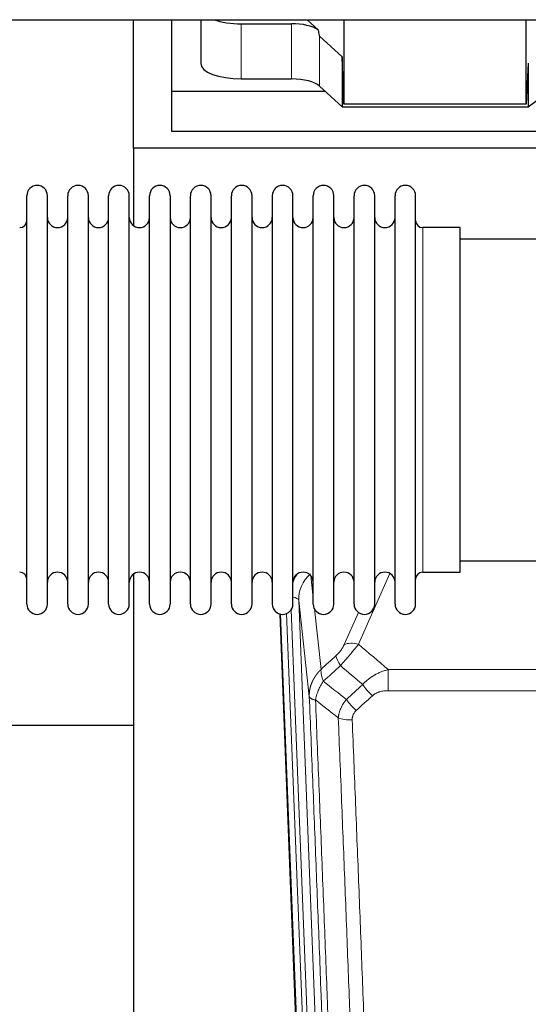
# Model space of a CAD drawing. Header units: inches. Extents: x 0 to 23760, y -13 to 16800.
# Tile 26 of 214: x 4502 to 4753, y 6035 to 6522. Entities that reach past the tile are written whole.
import ezdxf

# ---------------------------------------------------------------- set-up
doc = ezdxf.new("R2010")
doc.units = ezdxf.units.IN
doc.layers.add('254', color=7, linetype='Continuous', true_color=0xffffff)

msp = doc.modelspace()

# ---------------------------------------------------------------- linework, layer by layer
at = {"layer": '254', "color": 2, "linetype": 'Continuous', "lineweight": 25}
for p, q in [((4155.662, 6521.709), (6581.155, 6521.709)), ((4558.529, 6458.164), (4558.529, 6521.708)), ((4577.529, 6486.278), (4577.529, 6521.709)), ((4591.74, 6521.708), (4591.74, 6500.111)), ((4649.704, 6516.747), (4644.332, 6521.709)), ((4662.463, 6521.708), (4662.463, 6479.952)), ((4752.498, 6479.952), (4752.498, 6521.708)), ((4611.74, 6519.712), (4636.574, 6519.712)), ((4661.543, 6503.411), (4650.433, 6513.578)), ((4661.543, 6503.411), (4661.543, 6478.649)), ((4662.463, 6479.952), (4661.543, 6503.411)), ((4753.479, 6500.273), (4752.498, 6479.952)), ((4753.479, 6500.273), (4753.479, 6478.649)), ((4611.74, 6492.457), (4636.574, 6492.457)), ((4650.433, 6488.914), (4661.543, 6478.649)), ((4577.529, 6466.475), (4577.529, 6486.278)), ((4653.29, 6486.278), (4577.529, 6486.278)), ((4753.479, 6478.649), (4762.797, 6485.528)), ((4661.543, 6478.649), (4753.479, 6478.649)), ((4752.498, 6479.952), (4662.463, 6479.952)), ((5007.529, 6466.475), (4577.529, 6466.475)), ((4558.529, 6458.164), (4558.529, 6419.919)), ((5046.529, 6458.164), (4558.529, 6458.164)), ((4505.869, 6423.314), (4505.869, 6434.715)), ((4516.069, 6423.314), (4516.069, 6434.715)), ((4526.069, 6423.314), (4526.069, 6434.715)), ((4536.269, 6423.314), (4536.269, 6434.715)), ((4546.269, 6423.314), (4546.269, 6434.715)), ((4556.469, 6423.314), (4556.469, 6434.715)), ((4566.469, 6423.314), (4566.469, 6434.715)), ((4576.669, 6434.715), (4576.669, 6423.314)), ((4586.669, 6423.314), (4586.669, 6434.715)), ((4596.869, 6423.314), (4596.869, 6434.715)), ((4606.869, 6232.915), (4606.869, 6434.715)), ((4617.069, 6232.915), (4617.069, 6434.715)), ((4627.069, 6434.715), (4627.069, 6232.915)), ((4637.269, 6232.915), (4637.269, 6434.715)), ((4647.269, 6232.915), (4647.269, 6434.715)), ((4657.469, 6232.915), (4657.469, 6434.715)), ((4667.469, 6232.915), (4667.469, 6434.715)), ((4677.669, 6232.915), (4677.669, 6434.715)), ((4687.669, 6232.915), (4687.669, 6434.715)), ((4697.869, 6232.915), (4697.869, 6434.715)), ((4505.869, 6232.915), (4505.869, 6423.314)), ((4516.069, 6232.915), (4516.069, 6423.314)), ((4526.069, 6232.915), (4526.069, 6423.314)), ((4536.269, 6232.915), (4536.269, 6423.314)), ((4546.269, 6232.915), (4546.269, 6423.314)), ((4556.469, 6232.915), (4556.469, 6423.314)), ((4566.469, 6232.915), (4566.469, 6423.314)), ((4576.669, 6423.314), (4576.669, 6232.915)), ((4586.669, 6232.915), (4586.669, 6423.314)), ((4596.869, 6232.915), (4596.869, 6423.314)), ((4719.869, 6418.965), (4701.369, 6418.965)), ((4719.869, 6248.665), (4719.869, 6418.965)), ((4815.869, 6413.315), (4719.869, 6413.315)), ((4719.869, 6254.315), (4815.869, 6254.315)), ((4701.369, 6248.665), (4719.869, 6248.665)), ((4558.529, 6247.706), (4558.529, 6020.905)), ((4643.465, 5908.611), (4630.892, 6227.974)), ((4558.562, 6172.94), (4486.581, 6172.94))]:
    msp.add_line(p, q, dxfattribs=at)
at = {"layer": '254', "color": 110, "linetype": 'Continuous', "lineweight": 13}
for p, q in [((4611.74, 6519.712), (4611.74, 6492.457)), ((4636.574, 6519.712), (4636.574, 6492.457)), ((4650.433, 6513.578), (4650.433, 6488.914)), ((4701.369, 6248.665), (4701.369, 6418.965)), ((4646.042, 6246.946), (4647.269, 6235.858)), ((4685.037, 6248.069), (4669.656, 6213.038)), ((4640.106, 6234.692), (4653.172, 5902.799)), ((4645.353, 6187.286), (4640.106, 6234.692)), ((4636.362, 6230.008), (4649.18, 5904.425)), ((4647.859, 6230.534), (4651.168, 6200.638)), ((4662.595, 6212.888), (4669.575, 6228.786)), ((4643.839, 5905.353), (4631.14, 6227.916)), ((4634.075, 6228.184), (4646.833, 5904.133)), ((4684.283, 6200.518), (4917.455, 6200.518)), ((4684.283, 6190.087), (4684.283, 6200.518)), ((4917.455, 6190.087), (4684.283, 6190.087))]:
    msp.add_line(p, q, dxfattribs=at)
at = {"layer": '254', "color": 2, "linetype": 'Continuous', "lineweight": 25}
for centre, radius, start, end in [((4510.969, 6434.715), 5.1, 0, 180), ((4531.169, 6434.715), 5.1, 0, 180), ((4551.369, 6434.715), 5.1, 0, 180), ((4571.569, 6434.715), 5.1, 0, 180), ((4591.769, 6434.715), 5.1, 0, 180), ((4611.969, 6434.715), 5.1, 0, 180), ((4632.169, 6434.715), 5.1, 0, 180), ((4652.369, 6434.715), 5.1, 0, 180), ((4672.569, 6434.715), 5.1, 0, 180), ((4692.769, 6434.715), 5.1, 0, 180), ((4521.069, 6423.965), 5, 180, 0), ((4541.269, 6423.965), 5, 180, 0), ((4561.469, 6423.965), 5, 180, 0), ((4581.669, 6423.965), 5, 180, 0), ((4601.869, 6423.965), 5, 180, 0), ((4622.069, 6423.965), 5, 180, 0), ((4642.269, 6423.965), 5, 180, 0), ((4662.469, 6423.965), 5, 180, 0), ((4682.669, 6423.965), 5, 180, 0), ((4502.369, 6422.465), 3.5, 270, 0), ((4701.369, 6422.465), 3.5, 180, 270), ((4502.369, 6245.165), 3.5, 0, 90), ((4521.069, 6243.665), 5, 0, 180), ((4541.269, 6243.665), 5, 0, 180), ((4561.469, 6243.665), 5, 0, 180), ((4581.669, 6243.665), 5, 0, 180), ((4601.869, 6243.665), 5, 0, 180), ((4622.069, 6243.665), 5, 0, 180), ((4642.269, 6243.665), 5, 0, 180), ((4662.469, 6243.665), 5, 0, 180), ((4682.669, 6243.665), 5, 0, 180), ((4701.369, 6245.165), 3.5, 90, 180), ((4510.969, 6232.915), 5.1, 180, 0), ((4531.169, 6232.915), 5.1, 180, 0), ((4551.369, 6232.915), 5.1, 180, 0), ((4571.569, 6232.915), 5.1, 180, 0), ((4591.769, 6232.915), 5.1, 180, 0), ((4611.969, 6232.915), 5.1, 180, 0), ((4632.169, 6232.915), 5.1, 180, 0), ((4652.369, 6232.915), 5.1, 180, 0), ((4672.569, 6232.915), 5.1, 180, 0), ((4692.769, 6232.915), 5.1, 180, 0)]:
    msp.add_arc(centre, radius, start, end, dxfattribs=at)
for centre, major_axis, ratio, start_param, end_param in [((4611.74, 6527.365), (-20, 0), 0.3826834, 0.8317107, 1.5707963), ((4636.574, 6513.971), (15, 0), 0.3826834, 0.5047652, 1.5707963), ((4636.574, 6925.186), (13.933, -411.641), 0.0134983, 6.1578935, 6.2699677), ((4611.74, 6500.111), (-20, 0), 0.3826834, 0.0000123, 1.5707963), ((4636.574, 6486.717), (15, 0), 0.3826834, 0.392691, 1.5707963)]:
    msp.add_ellipse(centre, major_axis=major_axis, ratio=ratio, start_param=start_param, end_param=end_param, dxfattribs=at)
at = {"layer": '254', "color": 110, "linetype": 'Continuous', "lineweight": 13}
for centre, major_axis, ratio, start_param, end_param in [((4660.133, 6237.038), (24.034, -0.11), 0.8859493, 2.6223803, 2.8322909), ((4660.133, 6235.191), (20.033, -0.591), 0.8872905, 2.3837407, 3.2028538), ((4636.114, 6234.472), (3.997, 0.157), 0.4614673, 0.0341943, 1.2593116), ((4669.656, 6206.866), (-9.156, 4.02), 0.5833249, 4.9631119, 5.806783), ((4665.569, 6201.268), (6.719, -7.407), 0.3029797, 3.5431496, 4.2886573), ((4676.525, 6191.881), (6.736, -7.391), 0.3030979, 4.2875497, 5.03344), ((4668.516, 6184.589), (6.729, -7.397), 0.3051216, 4.2889758, 5.0360109), ((4666.544, 6179.995), (-9.992, -0.404), 0.431453, 0.7935197, 1.5533391)]:
    msp.add_ellipse(centre, major_axis=major_axis, ratio=ratio, start_param=start_param, end_param=end_param, dxfattribs=at)
for points, knots in [([(4662.595, 6212.888), (4662.57, 6212.83), (4662.544, 6212.773), (4662.491, 6212.656), (4662.464, 6212.598), (4662.381, 6212.422), (4662.324, 6212.305), (4662.144, 6211.95), (4662.016, 6211.71), (4661.808, 6211.348), (4661.736, 6211.226), (4661.624, 6211.042), (4661.567, 6210.95), (4661.509, 6210.858), (4661.47, 6210.796), (4661.45, 6210.765), (4661.271, 6210.487), (4661.103, 6210.242), (4660.752, 6209.756), (4660.569, 6209.515), (4660.329, 6209.216), (4660.256, 6209.127), (4660.182, 6209.038), (4660.132, 6208.978), (4660.107, 6208.949), (4659.982, 6208.801), (4659.88, 6208.685), (4659.574, 6208.342), (4659.366, 6208.121), (4658.942, 6207.694), (4658.727, 6207.488), (4658.508, 6207.29)], [0, 0, 0, 0, 0.03125, 0.03125, 0.0625, 0.0625, 0.125, 0.125, 0.25, 0.25, 0.3125, 0.3125, 0.34375, 0.359375, 0.359375, 0.375, 0.375, 0.5, 0.5, 0.625, 0.625, 0.65625, 0.671875, 0.671875, 0.6875, 0.6875, 0.75, 0.75, 0.875, 0.875, 1, 1, 1, 1]), ([(4660.761, 6202.458), (4661.145, 6202.896), (4661.915, 6203.78), (4662.691, 6204.68), (4663.275, 6205.36), (4663.47, 6205.588), (4663.714, 6205.874), (4663.763, 6205.931), (4663.86, 6206.045), (4664.006, 6206.217), (4664.152, 6206.388), (4664.636, 6206.959), (4665.02, 6207.412), (4665.779, 6208.315), (4666.154, 6208.765), (4666.619, 6209.323), (4666.712, 6209.435), (4666.896, 6209.657), (4667.171, 6209.989), (4667.441, 6210.317), (4667.975, 6210.966), (4668.323, 6211.391), (4668.833, 6212.018), (4669.001, 6212.225), (4669.249, 6212.532), (4669.332, 6212.634), (4669.495, 6212.837), (4669.576, 6212.938), (4669.656, 6213.038)], [0, 0, 0, 0, 0.125, 0.25, 0.25, 0.3125, 0.3125, 0.328125, 0.328125, 0.34375, 0.375, 0.375, 0.5, 0.5, 0.625, 0.625, 0.65625, 0.65625, 0.6875, 0.75, 0.75, 0.875, 0.875, 0.9375, 0.9375, 0.96875, 0.96875, 1, 1, 1, 1]), ([(4645.353, 6187.286), (4645.353, 6187.306), (4645.351, 6187.346), (4645.349, 6187.406), (4645.348, 6187.465), (4645.346, 6187.525), (4645.345, 6187.585), (4645.344, 6187.644), (4645.344, 6187.704), (4645.343, 6187.764), (4645.343, 6187.823), (4645.343, 6187.883), (4645.343, 6187.943), (4645.344, 6188.002), (4645.345, 6188.062), (4645.346, 6188.121), (4645.347, 6188.181), (4645.348, 6188.241), (4645.35, 6188.3), (4645.352, 6188.36), (4645.354, 6188.419), (4645.356, 6188.479), (4645.359, 6188.538), (4645.362, 6188.597), (4645.365, 6188.657), (4645.368, 6188.716), (4645.372, 6188.776), (4645.375, 6188.835), (4645.379, 6188.894), (4645.384, 6188.954), (4645.388, 6189.013), (4645.393, 6189.072), (4645.398, 6189.131), (4645.403, 6189.191), (4645.408, 6189.25), (4645.414, 6189.309), (4645.42, 6189.368), (4645.426, 6189.427), (4645.432, 6189.486), (4645.438, 6189.545), (4645.445, 6189.604), (4645.452, 6189.663), (4645.459, 6189.722), (4645.466, 6189.781), (4645.474, 6189.839), (4645.482, 6189.898), (4645.49, 6189.957), (4645.498, 6190.016), (4645.507, 6190.074), (4645.515, 6190.133), (4645.524, 6190.192), (4645.533, 6190.25), (4645.543, 6190.309), (4645.552, 6190.367), (4645.562, 6190.426), (4645.572, 6190.484), (4645.582, 6190.542), (4645.593, 6190.601), (4645.603, 6190.659), (4645.614, 6190.717), (4645.625, 6190.775), (4645.637, 6190.834), (4645.648, 6190.892), (4645.66, 6190.95), (4645.672, 6191.008), (4645.684, 6191.066), (4645.696, 6191.123), (4645.709, 6191.181), (4645.722, 6191.239), (4645.735, 6191.297), (4645.748, 6191.355), (4645.761, 6191.412), (4645.775, 6191.47), (4645.789, 6191.527), (4645.803, 6191.585), (4645.817, 6191.642), (4645.831, 6191.7), (4645.846, 6191.757), (4645.861, 6191.814), (4645.876, 6191.871), (4645.891, 6191.928), (4645.907, 6191.986), (4645.922, 6192.043), (4645.938, 6192.099), (4645.954, 6192.156), (4645.971, 6192.213), (4645.987, 6192.27), (4646.004, 6192.327), (4646.021, 6192.383), (4646.038, 6192.44), (4646.055, 6192.497), (4646.072, 6192.553), (4646.09, 6192.609), (4646.108, 6192.666), (4646.126, 6192.722), (4646.144, 6192.778), (4646.163, 6192.834), (4646.181, 6192.89), (4646.2, 6192.947), (4646.219, 6193.002), (4646.238, 6193.058), (4646.258, 6193.114), (4646.277, 6193.17), (4646.297, 6193.226), (4646.317, 6193.281), (4646.337, 6193.337), (4646.358, 6193.392), (4646.378, 6193.448), (4646.399, 6193.503), (4646.42, 6193.558), (4646.441, 6193.613), (4646.462, 6193.668), (4646.484, 6193.723), (4646.506, 6193.778), (4646.527, 6193.833), (4646.549, 6193.888), (4646.572, 6193.943), (4646.594, 6193.997), (4646.617, 6194.052), (4646.639, 6194.106), (4646.662, 6194.161), (4646.686, 6194.215), (4646.709, 6194.269), (4646.732, 6194.324), (4646.756, 6194.378), (4646.78, 6194.432), (4646.804, 6194.486), (4646.828, 6194.54), (4646.852, 6194.593), (4646.877, 6194.647), (4646.902, 6194.701), (4646.927, 6194.754), (4646.952, 6194.808), (4646.977, 6194.861), (4647.002, 6194.914), (4647.028, 6194.968), (4647.054, 6195.021), (4647.08, 6195.074), (4647.106, 6195.127), (4647.132, 6195.179), (4647.159, 6195.232), (4647.185, 6195.285), (4647.212, 6195.337), (4647.239, 6195.39), (4647.266, 6195.442), (4647.293, 6195.495), (4647.321, 6195.547), (4647.348, 6195.599), (4647.376, 6195.651), (4647.404, 6195.703), (4647.432, 6195.755), (4647.461, 6195.807), (4647.489, 6195.859), (4647.518, 6195.91), (4647.546, 6195.962), (4647.575, 6196.013), (4647.604, 6196.064), (4647.634, 6196.116), (4647.663, 6196.167), (4647.693, 6196.218), (4647.722, 6196.269), (4647.752, 6196.32), (4647.782, 6196.371), (4647.812, 6196.421), (4647.843, 6196.472), (4647.873, 6196.522), (4647.904, 6196.573), (4647.935, 6196.623), (4647.965, 6196.673), (4647.997, 6196.723), (4648.028, 6196.773), (4648.059, 6196.823), (4648.091, 6196.873), (4648.122, 6196.923), (4648.154, 6196.972), (4648.186, 6197.022), (4648.218, 6197.071), (4648.251, 6197.121), (4648.283, 6197.17), (4648.316, 6197.219), (4648.348, 6197.268), (4648.381, 6197.317), (4648.414, 6197.366), (4648.447, 6197.414), (4648.481, 6197.463), (4648.514, 6197.511), (4648.548, 6197.56), (4648.581, 6197.608), (4648.615, 6197.656), (4648.649, 6197.704), (4648.683, 6197.752), (4648.718, 6197.8), (4648.752, 6197.848), (4648.787, 6197.896), (4648.821, 6197.943), (4648.856, 6197.991), (4648.891, 6198.038), (4648.926, 6198.085), (4648.961, 6198.133), (4648.997, 6198.18), (4649.032, 6198.226), (4649.068, 6198.273), (4649.104, 6198.32), (4649.139, 6198.367), (4649.175, 6198.413), (4649.211, 6198.46), (4649.248, 6198.506), (4649.284, 6198.552), (4649.321, 6198.598), (4649.357, 6198.644), (4649.394, 6198.69), (4649.431, 6198.736), (4649.468, 6198.781), (4649.505, 6198.827), (4649.542, 6198.872), (4649.58, 6198.918), (4649.617, 6198.963), (4649.655, 6199.008), (4649.693, 6199.053), (4649.73, 6199.098), (4649.768, 6199.143), (4649.807, 6199.187), (4649.845, 6199.232), (4649.883, 6199.276), (4649.922, 6199.32), (4649.96, 6199.365), (4649.999, 6199.409), (4650.038, 6199.453), (4650.077, 6199.497), (4650.116, 6199.54), (4650.155, 6199.584), (4650.194, 6199.628), (4650.233, 6199.671), (4650.273, 6199.714), (4650.312, 6199.757), (4650.352, 6199.801), (4650.392, 6199.843), (4650.432, 6199.886), (4650.472, 6199.929), (4650.512, 6199.972), (4650.552, 6200.014), (4650.593, 6200.057), (4650.633, 6200.099), (4650.674, 6200.141), (4650.714, 6200.183), (4650.755, 6200.225), (4650.796, 6200.267), (4650.837, 6200.308), (4650.878, 6200.35), (4650.919, 6200.391), (4650.96, 6200.433), (4651.002, 6200.474), (4651.043, 6200.515), (4651.085, 6200.556), (4651.126, 6200.597), (4651.154, 6200.624), (4651.168, 6200.638)], [0, 0, 0, 0, 0.0042303, 0.0084583, 0.0126838, 0.016907, 0.0211277, 0.0253461, 0.0295621, 0.0337757, 0.037987, 0.0421959, 0.0464023, 0.0506064, 0.0548082, 0.0590075, 0.0632045, 0.0673991, 0.0715913, 0.0757811, 0.0799686, 0.0841537, 0.0883364, 0.0925167, 0.0966947, 0.1008703, 0.1050435, 0.1092144, 0.1133829, 0.117549, 0.1217128, 0.1258741, 0.1300332, 0.1341898, 0.1383441, 0.1424961, 0.1466456, 0.1507929, 0.1549377, 0.1590802, 0.1632203, 0.1673581, 0.1714935, 0.1756266, 0.1797573, 0.1838856, 0.1880116, 0.1921352, 0.1962565, 0.2003755, 0.204492, 0.2086063, 0.2127182, 0.2168277, 0.2209349, 0.2250397, 0.2291422, 0.2332423, 0.2373401, 0.2414356, 0.2455287, 0.2496195, 0.2537079, 0.257794, 0.2618777, 0.2659591, 0.2700382, 0.2741149, 0.2781893, 0.2822614, 0.2863311, 0.2903985, 0.2944635, 0.2985262, 0.3025866, 0.3066447, 0.3107004, 0.3147538, 0.3188048, 0.3228536, 0.3269, 0.3309441, 0.3349858, 0.3390253, 0.3430624, 0.3470972, 0.3511296, 0.3551598, 0.3591876, 0.3632131, 0.3672363, 0.3712571, 0.3752757, 0.3792919, 0.3833058, 0.3873174, 0.3913267, 0.3953337, 0.3993384, 0.4033407, 0.4073408, 0.4113385, 0.4153339, 0.419327, 0.4233179, 0.4273064, 0.4312926, 0.4352765, 0.4392581, 0.4432373, 0.4472143, 0.451189, 0.4551614, 0.4591315, 0.4630993, 0.4670648, 0.471028, 0.4749889, 0.4789475, 0.4829038, 0.4868578, 0.4908095, 0.494759, 0.4987061, 0.502651, 0.5065936, 0.5105338, 0.5144718, 0.5184076, 0.522341, 0.5262721, 0.530201, 0.5341276, 0.5380519, 0.5419739, 0.5458936, 0.5498111, 0.5537262, 0.5576392, 0.5615498, 0.5654581, 0.5693642, 0.573268, 0.5771696, 0.5810688, 0.5849658, 0.5888606, 0.592753, 0.5966432, 0.6005311, 0.6044168, 0.6083002, 0.6121813, 0.6160602, 0.6199368, 0.6238111, 0.6276832, 0.6315531, 0.6354206, 0.6392859, 0.643149, 0.6470098, 0.6508684, 0.6547247, 0.6585787, 0.6624305, 0.66628, 0.6701273, 0.6739724, 0.6778152, 0.6816557, 0.685494, 0.6893301, 0.6931639, 0.6969955, 0.7008248, 0.7046519, 0.7084768, 0.7122994, 0.7161198, 0.7199379, 0.7237539, 0.7275675, 0.731379, 0.7351882, 0.7389952, 0.7427999, 0.7466024, 0.7504027, 0.7542008, 0.7579966, 0.7617902, 0.7655816, 0.7693708, 0.7731577, 0.7769424, 0.7807249, 0.7845052, 0.7882833, 0.7920591, 0.7958327, 0.7996042, 0.8033734, 0.8071403, 0.8109051, 0.8146677, 0.818428, 0.8221862, 0.8259421, 0.8296958, 0.8334474, 0.8371967, 0.8409438, 0.8446887, 0.8484314, 0.8521719, 0.8559102, 0.8596463, 0.8633802, 0.867112, 0.8708415, 0.8745688, 0.8782939, 0.8820169, 0.8857376, 0.8894562, 0.8931726, 0.8968867, 0.9005987, 0.9043086, 0.9080162, 0.9117216, 0.9154249, 0.919126, 0.9228249, 0.9265216, 0.9302161, 0.9339085, 0.9375987, 0.9412867, 0.9449725, 0.9486562, 0.9523377, 0.956017, 0.9596942, 0.9633691, 0.967042, 0.9707126, 0.9743811, 0.9780474, 0.9817116, 0.9853736, 0.9890334, 0.9926911, 0.9963466, 1, 1, 1, 1]), ([(4652.274, 6194.752), (4652.167, 6195.035), (4652.067, 6195.317), (4651.879, 6195.874), (4651.792, 6196.15), (4651.633, 6196.692), (4651.561, 6196.959), (4651.432, 6197.483), (4651.375, 6197.74), (4651.279, 6198.241), (4651.239, 6198.485), (4651.176, 6198.959), (4651.154, 6199.189), (4651.113, 6199.854), (4651.122, 6200.266), (4651.168, 6200.638)], [0, 0, 0, 0, 0.125, 0.125, 0.25, 0.25, 0.375, 0.375, 0.5, 0.5, 0.625, 0.625, 0.75, 0.75, 1, 1, 1, 1]), ([(4671.707, 6193.067), (4671.907, 6193.296), (4672.113, 6193.521), (4672.43, 6193.852), (4672.537, 6193.962), (4672.753, 6194.179), (4672.863, 6194.287), (4673.416, 6194.818), (4673.877, 6195.224), (4674.834, 6196.002), (4675.33, 6196.373), (4675.972, 6196.815), (4676.101, 6196.903), (4676.297, 6197.032), (4676.363, 6197.075), (4676.494, 6197.16), (4676.56, 6197.203), (4676.891, 6197.412), (4677.226, 6197.616), (4677.565, 6197.811), (4677.702, 6197.889), (4677.77, 6197.928), (4677.976, 6198.042), (4678.113, 6198.117), (4678.527, 6198.338), (4678.804, 6198.48), (4679.642, 6198.889), (4680.207, 6199.14), (4681.35, 6199.602), (4681.928, 6199.813), (4683.096, 6200.195), (4683.687, 6200.366), (4684.283, 6200.518)], [0, 0, 0, 0, 0.0625, 0.0625, 0.09375, 0.09375, 0.125, 0.125, 0.25, 0.25, 0.375, 0.375, 0.40625, 0.40625, 0.421875, 0.421875, 0.4375, 0.4375, 0.5, 0.515625, 0.515625, 0.53125, 0.53125, 0.5625, 0.5625, 0.625, 0.625, 0.75, 0.75, 0.875, 0.875, 1, 1, 1, 1]), ([(4648.409, 6185.506), (4648.537, 6186.25), (4648.716, 6187.013), (4649.173, 6188.557), (4649.45, 6189.339), (4649.938, 6190.513), (4650.113, 6190.904), (4650.485, 6191.685), (4650.682, 6192.075), (4651.309, 6193.237), (4651.771, 6194.003), (4652.274, 6194.752)], [0, 0, 0, 0, 0.25, 0.25, 0.5, 0.5, 0.625, 0.625, 0.75, 0.75, 1, 1, 1, 1]), ([(4676.525, 6187.611), (4676.65, 6187.726), (4676.78, 6187.836), (4676.981, 6187.996), (4677.05, 6188.048), (4677.187, 6188.149), (4677.257, 6188.199), (4677.61, 6188.441), (4677.904, 6188.617), (4678.514, 6188.935), (4678.83, 6189.078), (4679.237, 6189.238), (4679.32, 6189.27), (4679.484, 6189.33), (4679.567, 6189.359), (4679.815, 6189.443), (4679.982, 6189.494), (4680.483, 6189.639), (4680.82, 6189.721), (4681.5, 6189.858), (4681.842, 6189.914), (4682.532, 6190.002), (4682.879, 6190.034), (4683.578, 6190.076), (4683.929, 6190.087), (4684.283, 6190.087)], [0, 0, 0, 0, 0.0625, 0.0625, 0.09375, 0.09375, 0.125, 0.125, 0.25, 0.25, 0.375, 0.375, 0.40625, 0.40625, 0.4375, 0.4375, 0.5, 0.5, 0.625, 0.625, 0.75, 0.75, 0.875, 0.875, 1, 1, 1, 1]), ([(4657.549, 5864.618), (4657.104, 5877.465), (4656.198, 5903.316), (4654.791, 5942.56), (4653.821, 5969.034), (4653.266, 5984.013), (4653.205, 5985.679), (4653.081, 5989.012), (4652.895, 5994.016), (4652.458, 6005.715), (4652.08, 6015.783), (4651.762, 6024.197), (4651.698, 6025.881), (4651.57, 6029.251), (4651.378, 6034.309), (4650.928, 6046.132), (4650.538, 6056.305), (4649.752, 6076.7), (4648.688, 6104.028), (4647.048, 6145.422), (4645.923, 6173.286), (4645.353, 6187.286)], [0, 0, 0, 0, 0.125, 0.25, 0.375, 0.375, 0.390625, 0.390625, 0.40625, 0.4375, 0.5, 0.5, 0.515625, 0.515625, 0.53125, 0.5625, 0.625, 0.625, 0.75, 0.875, 1, 1, 1, 1]), ([(4645.353, 6187.286), (4645.383, 6187.082), (4645.473, 6186.887), (4645.696, 6186.613), (4645.785, 6186.524), (4645.991, 6186.355), (4646.108, 6186.274), (4646.369, 6186.121), (4646.513, 6186.048), (4646.828, 6185.913), (4646.998, 6185.849), (4647.362, 6185.733), (4647.556, 6185.68), (4647.966, 6185.584), (4648.182, 6185.542), (4648.409, 6185.506)], [0, 0, 0, 0, 0.25, 0.25, 0.375, 0.375, 0.5, 0.5, 0.625, 0.625, 0.75, 0.75, 0.875, 0.875, 1, 1, 1, 1]), ([(4648.409, 6185.506), (4648.98, 6171.453), (4650.108, 6143.482), (4651.753, 6101.931), (4652.819, 6074.499), (4653.608, 6054.027), (4653.999, 6043.815), (4654.451, 6031.947), (4654.643, 6026.87), (4654.771, 6023.487), (4654.835, 6021.797), (4655.154, 6013.351), (4655.533, 6003.244), (4655.971, 5991.501), (4656.158, 5986.478), (4656.282, 5983.132), (4656.344, 5981.46), (4656.9, 5966.424), (4657.873, 5939.849), (4659.284, 5900.455), (4660.192, 5874.506), (4660.638, 5861.61)], [0, 0, 0, 0, 0.125, 0.25, 0.375, 0.375, 0.4375, 0.46875, 0.484375, 0.484375, 0.5, 0.5, 0.5625, 0.59375, 0.609375, 0.609375, 0.625, 0.625, 0.75, 0.875, 1, 1, 1, 1]), ([(4659.661, 6176.639), (4659.697, 6177.032), (4659.75, 6177.427), (4659.838, 6177.921), (4659.857, 6178.02), (4659.897, 6178.218), (4659.917, 6178.317), (4659.983, 6178.614), (4660.031, 6178.812), (4660.188, 6179.403), (4660.429, 6180.186), (4660.737, 6180.962), (4660.993, 6181.542), (4661.105, 6181.782), (4661.223, 6182.022), (4661.271, 6182.118), (4661.296, 6182.166), (4661.369, 6182.309), (4661.419, 6182.405), (4661.673, 6182.879), (4661.891, 6183.253), (4662.357, 6183.988), (4662.851, 6184.712), (4663.403, 6185.412), (4663.693, 6185.756)], [0, 0, 0, 0, 0.125, 0.125, 0.15625, 0.15625, 0.1875, 0.1875, 0.25, 0.25, 0.375, 0.5, 0.5, 0.5625, 0.578125, 0.578125, 0.59375, 0.59375, 0.625, 0.625, 0.75, 0.75, 0.875, 1, 1, 1, 1]), ([(4666.544, 6175.678), (4666.535, 6175.891), (4666.538, 6176.104), (4666.555, 6176.37), (4666.559, 6176.424), (4666.569, 6176.53), (4666.574, 6176.583), (4666.593, 6176.742), (4666.609, 6176.848), (4666.664, 6177.162), (4666.713, 6177.368), (4666.833, 6177.775), (4666.905, 6177.976), (4667.031, 6178.272), (4667.076, 6178.37), (4667.149, 6178.516), (4667.173, 6178.565), (4667.225, 6178.661), (4667.251, 6178.709), (4667.386, 6178.945), (4667.504, 6179.128), (4667.76, 6179.481), (4667.898, 6179.651), (4668.193, 6179.98), (4668.35, 6180.138), (4668.516, 6180.29)], [0, 0, 0, 0, 0.125, 0.125, 0.15625, 0.15625, 0.1875, 0.1875, 0.25, 0.25, 0.375, 0.375, 0.5, 0.5, 0.5625, 0.5625, 0.59375, 0.59375, 0.625, 0.625, 0.75, 0.75, 0.875, 0.875, 1, 1, 1, 1]), ([(4671.635, 5858.041), (4671.196, 5870.738), (4670.305, 5896.284), (4669.383, 5922.13), (4668.68, 5941.628), (4668.444, 5948.147), (4667.967, 5961.221), (4667.727, 5967.777), (4667.001, 5987.501), (4666.509, 6000.721), (4665.885, 6017.335), (4665.759, 6020.662), (4665.508, 6027.324), (4665.129, 6037.33), (4664.746, 6047.372), (4663.974, 6067.504), (4662.931, 6094.478), (4661.321, 6135.33), (4660.219, 6162.826), (4659.661, 6176.639)], [0, 0, 0, 0, 0.125, 0.25, 0.25, 0.3125, 0.3125, 0.375, 0.375, 0.5, 0.5, 0.53125, 0.53125, 0.5625, 0.625, 0.625, 0.75, 0.875, 1, 1, 1, 1]), ([(4666.544, 6175.678), (4667.101, 6161.847), (4668.202, 6134.317), (4669.81, 6093.413), (4670.852, 6066.405), (4671.623, 6046.246), (4672.005, 6036.192), (4672.383, 6026.174), (4672.635, 6019.503), (4672.76, 6016.172), (4673.383, 5999.537), (4673.875, 5986.3), (4674.6, 5966.55), (4674.84, 5959.986), (4675.316, 5946.895), (4675.552, 5940.369), (4676.254, 5920.846), (4677.174, 5894.966), (4678.065, 5869.388), (4678.502, 5856.675)], [0, 0, 0, 0, 0.125, 0.25, 0.375, 0.375, 0.4375, 0.46875, 0.46875, 0.5, 0.5, 0.625, 0.625, 0.6875, 0.6875, 0.75, 0.75, 0.875, 1, 1, 1, 1])]:
    msp.add_open_spline(points, degree=3, knots=knots, dxfattribs=at)
for points in [[(4669.656, 6213.038), (4674.535, 6208.867), (4679.411, 6204.694), (4684.283, 6200.518)], [(4651.168, 6200.638), (4653.615, 6202.853), (4656.061, 6205.071), (4658.508, 6207.29)], [(4660.761, 6202.458), (4657.932, 6199.887), (4655.103, 6197.318), (4652.274, 6194.752)], [(4671.707, 6193.067), (4668.06, 6196.199), (4664.412, 6199.329), (4660.761, 6202.458)], [(4652.274, 6194.752), (4656.078, 6191.748), (4659.885, 6188.75), (4663.693, 6185.756)], [(4663.693, 6185.756), (4666.365, 6188.191), (4669.036, 6190.628), (4671.707, 6193.067)], [(4659.661, 6176.639), (4655.908, 6179.59), (4652.158, 6182.545), (4648.409, 6185.506)], [(4676.525, 6187.611), (4673.855, 6185.169), (4671.186, 6182.728), (4668.516, 6180.29)]]:
    msp.add_open_spline(points, degree=3, dxfattribs=at)

doc.saveas('drawing.dxf')
